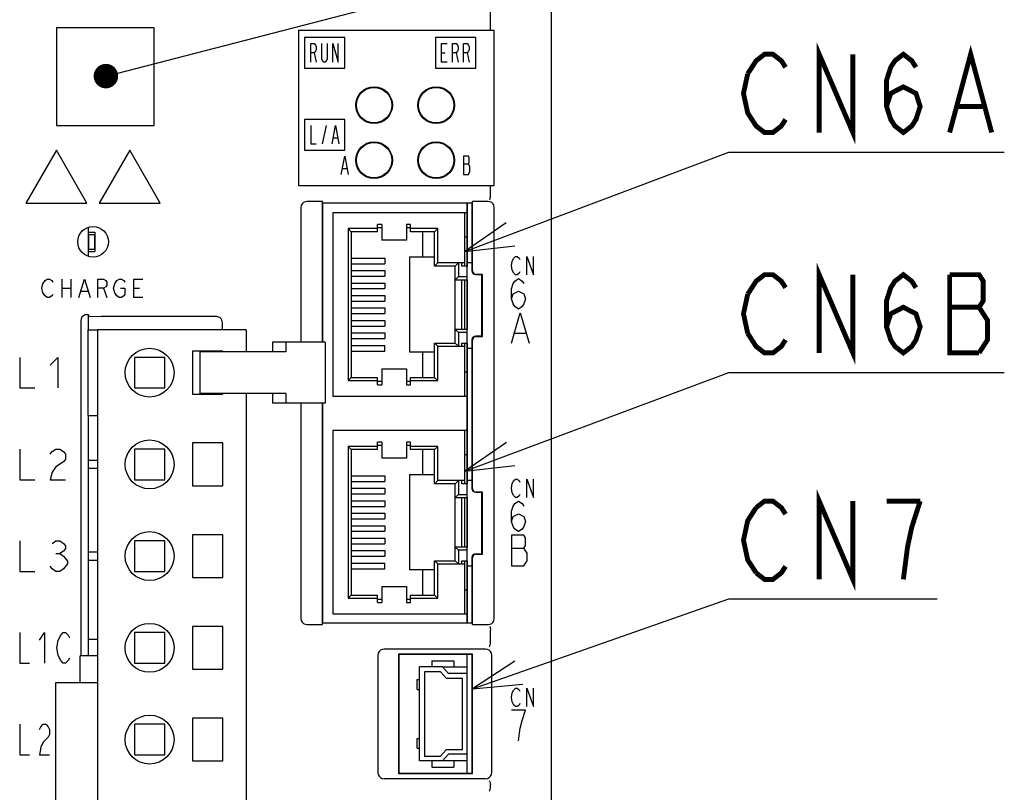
# Model space of a CAD drawing. Extents: x 60 to 814, y 62 to 540.
# Tile 7 of 25: x 422 to 502, y 355 to 419. Entities that reach past the tile are written whole.
import ezdxf

# ---------------------------------------------------------------- set-up
doc = ezdxf.new("R2010")
doc.units = 0
doc.header["$LTSCALE"] = 46.2
doc.layers.get('0').update_dxf_attribs({"linetype": 'CONTINUOUS'})
for name, color, linetype in [('ALL_AXIS', 7, 'CONTINUOUS'), ('ALL_CURVE', 7, 'CONTINUOUS'), ('ALL_FEATURES', 7, 'CONTINUOUS'), ('ALL_NOTE', 7, 'CONTINUOUS')]:
    doc.layers.add(name, color=color, linetype=linetype)

msp = doc.modelspace()

# ---------------------------------------------------------------- linework, layer by layer
at = {"color": 7, "linetype": 'CONTINUOUS'}
for p, q in [((427.1, 401.3), (427.65, 401.3)), ((427.125, 401.1), (427.125, 399.9)), ((427.125, 401.1), (427.625, 401.1)), ((427.625, 401.1), (427.625, 399.9)), ((427.65, 401.3), (427.65, 399.7)), ((427.1, 399.7), (427.65, 399.7)), ((427.125, 399.9), (427.625, 399.9)), ((427.875, 382.62), (427.1, 382.62)), ((427.1, 381.98), (427.875, 381.98)), ((427.875, 375.12), (427.1, 375.12)), ((427.1, 374.48), (427.875, 374.48)), ((456.077, 365.75), (458.1, 365.75)), ((458.1, 358.05), (456.077, 358.05))]:
    msp.add_line(p, q, dxfattribs=at)
at = {"layer": 'ALL_AXIS', "color": 7, "linetype": 'CONTINUOUS'}
for p, q in [((458.1, 398.388), (458.1, 403.667)), ((427.1, 401.676), (427.1, 399.324)), ((458.1, 398.8), (458.5, 398.8)), ((458.1, 393.34), (458.1, 397.4)), ((427.1, 394.545), (427.1, 393.3)), ((427.875, 393.3), (427.875, 311.3)), ((440.025, 393.3), (427.875, 393.3)), ((440.025, 393.3), (440.025, 391.5)), ((458.1, 380.588), (458.1, 392.212)), ((435.625, 391.55), (435.625, 388.05)), ((438.125, 391.55), (435.625, 391.55)), ((436.243, 391.5), (436.243, 388.1)), ((442.98, 391.5), (436.243, 391.5)), ((438.125, 391.5), (438.125, 391.55)), ((458.1, 391.8), (458.5, 391.8)), ((430.875, 391.05), (430.875, 388.55)), ((433.375, 391.05), (430.875, 391.05)), ((433.375, 388.55), (433.375, 391.05)), ((430.875, 388.55), (433.375, 388.55)), ((442.98, 388.1), (436.243, 388.1)), ((438.125, 388.05), (438.125, 388.1)), ((440.025, 388.1), (440.025, 311.3)), ((435.625, 388.05), (438.125, 388.05)), ((427.1, 386.3), (427.1, 368)), ((435.625, 384.05), (435.625, 380.55)), ((438.125, 384.05), (435.625, 384.05)), ((438.125, 380.55), (438.125, 384.05)), ((458.1, 381), (458.5, 381)), ((435.625, 380.55), (438.125, 380.55)), ((458.1, 375.54), (458.1, 379.6)), ((435.625, 376.55), (435.625, 373.05)), ((438.125, 376.55), (435.625, 376.55)), ((438.125, 373.05), (438.125, 376.55)), ((458.1, 369.333), (458.1, 374.412)), ((458.1, 374), (458.5, 374)), ((435.625, 373.05), (438.125, 373.05)), ((435.625, 369.05), (435.625, 365.55)), ((438.125, 369.05), (435.625, 369.05)), ((438.125, 365.55), (438.125, 369.05)), ((458.1, 365.2), (458.1, 366.75)), ((435.625, 365.55), (438.125, 365.55)), ((424.425, 364.45), (424.425, 340.15)), ((427.875, 364.45), (424.425, 364.45)), ((435.625, 361.55), (435.625, 358.05)), ((438.125, 361.55), (435.625, 361.55)), ((438.125, 358.05), (438.125, 361.55)), ((458.1, 357.05), (458.1, 358.6)), ((435.625, 358.05), (438.125, 358.05))]:
    msp.add_line(p, q, dxfattribs=at)
for centre, radius in [((450.48, 411.67), 1.45), ((455.56, 411.67), 1.45), ((450.48, 407.17), 1.45), ((455.56, 407.17), 1.45), ((432.125, 389.8), 2), ((432.125, 382.3), 2), ((432.125, 374.8), 2), ((432.125, 367.3), 2), ((432.125, 359.8), 2)]:
    msp.add_circle(centre, radius, dxfattribs=at)
at = {"layer": 'ALL_CURVE', "color": 7, "linetype": 'CONTINUOUS'}
for p, q in [((444.8, 417.2), (444.8, 414.7)), ((448.1, 417.2), (444.8, 417.2)), ((448.1, 414.7), (448.1, 417.2)), ((455.5, 417.2), (455.5, 414.7)), ((458.8, 417.2), (455.5, 417.2)), ((458.8, 414.7), (458.8, 417.2)), ((444.8, 414.7), (448.1, 414.7)), ((455.5, 414.7), (458.8, 414.7)), ((444.8, 410.5), (444.8, 408)), ((448.1, 410.5), (444.8, 410.5)), ((448.1, 408), (448.1, 410.5)), ((444.8, 408), (448.1, 408))]:
    msp.add_line(p, q, dxfattribs=at)
at = {"layer": 'ALL_CURVE', "color": 4, "linetype": 'CONTINUOUS'}
for p, q in [((445.3, 415.2), (445.3, 416.7)), ((445.3, 416.7), (445.581, 416.7)), ((445.581, 416.7), (445.694, 416.575)), ((445.694, 416.575), (445.75, 416.45)), ((445.75, 416.45), (445.75, 416.2)), ((446.2, 415.45), (446.2, 416.7)), ((446.65, 416.7), (446.65, 415.45)), ((447.1, 415.2), (447.1, 416.7)), ((447.1, 416.7), (447.55, 415.2)), ((447.55, 415.2), (447.55, 416.7)), ((456, 415.2), (456, 416.7)), ((456, 416.7), (456.45, 416.7)), ((456.9, 415.2), (456.9, 416.7)), ((456.9, 416.7), (457.181, 416.7)), ((457.181, 416.7), (457.294, 416.575)), ((457.294, 416.575), (457.35, 416.45)), ((457.35, 416.45), (457.35, 416.2)), ((457.8, 415.2), (457.8, 416.7)), ((457.8, 416.7), (458.081, 416.7)), ((458.081, 416.7), (458.194, 416.575)), ((458.194, 416.575), (458.25, 416.45)), ((458.25, 416.45), (458.25, 416.2)), ((445.581, 415.95), (445.3, 415.95)), ((445.694, 416.075), (445.581, 415.95)), ((445.581, 415.95), (445.75, 415.2)), ((445.75, 416.2), (445.694, 416.075)), ((456, 415.95), (456.281, 415.95)), ((457.181, 415.95), (456.9, 415.95)), ((457.294, 416.075), (457.181, 415.95)), ((457.181, 415.95), (457.35, 415.2)), ((457.35, 416.2), (457.294, 416.075)), ((458.081, 415.95), (457.8, 415.95)), ((458.194, 416.075), (458.081, 415.95)), ((458.081, 415.95), (458.25, 415.2)), ((458.25, 416.2), (458.194, 416.075)), ((446.256, 415.325), (446.2, 415.45)), ((446.369, 415.2), (446.256, 415.325)), ((446.481, 415.2), (446.369, 415.2)), ((446.594, 415.325), (446.481, 415.2)), ((446.65, 415.45), (446.594, 415.325)), ((456.45, 415.2), (456, 415.2)), ((445.3, 410), (445.3, 408.5)), ((446.256, 408.5), (446.594, 410)), ((447.044, 408.5), (447.325, 410)), ((447.325, 410), (447.606, 408.5)), ((445.3, 408.5), (445.75, 408.5)), ((447.156, 409), (447.494, 409)), ((424.5, 408), (422, 403.67)), ((427, 403.67), (424.5, 408)), ((430.5, 408), (428, 403.67)), ((433, 403.67), (430.5, 408)), ((447.8, 406), (448.081, 407.5)), ((448.081, 407.5), (448.363, 406)), ((457.8, 407.5), (457.8, 406)), ((458.194, 407.5), (457.8, 407.5)), ((458.25, 407.375), (458.194, 407.5)), ((457.8, 406.875), (458.194, 406.875)), ((458.194, 406.875), (458.25, 407)), ((458.306, 406.625), (458.194, 406.875)), ((458.25, 407), (458.25, 407.375)), ((458.306, 406.25), (458.306, 406.625)), ((447.913, 406.5), (448.25, 406.5)), ((457.8, 406), (458.194, 406)), ((458.194, 406), (458.306, 406.25)), ((422, 403.67), (427, 403.67)), ((428, 403.67), (433, 403.67)), ((461.705, 398.55), (461.775, 398.925)), ((461.775, 398.925), (461.914, 399.175)), ((461.914, 399.175), (462.053, 399.3)), ((462.053, 399.3), (462.193, 399.3)), ((462.193, 399.3), (462.332, 399.175)), ((462.332, 399.175), (462.402, 399.05)), ((462.959, 397.8), (462.959, 399.3)), ((462.959, 399.3), (463.516, 397.8)), ((463.516, 397.8), (463.516, 399.3)), ((461.775, 398.175), (461.705, 398.55)), ((461.914, 397.925), (461.775, 398.175)), ((462.053, 397.8), (461.914, 397.925)), ((462.193, 397.8), (462.053, 397.8)), ((462.332, 397.925), (462.193, 397.8)), ((462.402, 398.05), (462.332, 397.925)), ((423.3, 396.7), (423.392, 397.075)), ((423.392, 397.075), (423.576, 397.325)), ((423.576, 397.325), (423.759, 397.45)), ((423.759, 397.45), (423.943, 397.45)), ((423.943, 397.45), (424.127, 397.325)), ((424.127, 397.325), (424.219, 397.2)), ((424.954, 397.45), (424.954, 395.95)), ((425.689, 397.45), (425.689, 395.95)), ((426.332, 395.95), (426.791, 397.45)), ((426.791, 397.45), (427.251, 395.95)), ((427.894, 395.95), (427.894, 397.45)), ((427.894, 397.45), (428.353, 397.45)), ((428.353, 397.45), (428.537, 397.325)), ((428.537, 397.325), (428.629, 397.2)), ((428.629, 396.95), (428.537, 396.825)), ((428.629, 397.2), (428.629, 396.95)), ((429.18, 396.7), (429.272, 397.075)), ((429.272, 397.075), (429.456, 397.325)), ((429.456, 397.325), (429.639, 397.45)), ((429.639, 397.45), (429.823, 397.45)), ((429.823, 397.45), (430.007, 397.325)), ((430.007, 397.325), (430.099, 397.2)), ((430.834, 395.95), (430.834, 397.45)), ((430.834, 397.45), (431.569, 397.45)), ((461.705, 396.667), (461.85, 397.083)), ((461.85, 397.083), (461.995, 397.292)), ((461.995, 397.292), (462.286, 397.5)), ((462.286, 397.5), (462.576, 397.292)), ((462.576, 397.292), (462.721, 397.083)), ((423.392, 396.325), (423.3, 396.7)), ((423.576, 396.075), (423.392, 396.325)), ((424.219, 396.2), (424.127, 396.075)), ((424.954, 396.7), (425.689, 396.7)), ((426.516, 396.45), (427.067, 396.45)), ((428.353, 396.7), (427.894, 396.7)), ((428.537, 396.825), (428.353, 396.7)), ((428.353, 396.7), (428.629, 395.95)), ((429.272, 396.325), (429.18, 396.7)), ((429.456, 396.075), (429.272, 396.325)), ((429.731, 396.7), (430.099, 396.7)), ((430.099, 396.2), (430.007, 396.075)), ((430.099, 396.7), (430.099, 396.2)), ((430.834, 396.7), (431.293, 396.7)), ((461.705, 395.833), (461.705, 396.667)), ((461.705, 395.833), (461.85, 396.25)), ((461.85, 396.25), (462.286, 396.458)), ((462.286, 396.458), (462.721, 396.25)), ((462.721, 396.25), (462.866, 395.833)), ((423.759, 395.95), (423.576, 396.075)), ((423.943, 395.95), (423.759, 395.95)), ((424.127, 396.075), (423.943, 395.95)), ((429.639, 395.95), (429.456, 396.075)), ((429.823, 395.95), (429.639, 395.95)), ((430.007, 396.075), (429.823, 395.95)), ((431.569, 395.95), (430.834, 395.95)), ((461.85, 395.417), (461.705, 395.833)), ((461.995, 395.208), (461.85, 395.417)), ((462.721, 395.417), (462.576, 395.208)), ((462.866, 395.833), (462.721, 395.417)), ((461.705, 392.2), (462.431, 394.7)), ((462.286, 395), (461.995, 395.208)), ((462.576, 395.208), (462.286, 395)), ((462.431, 394.7), (463.156, 392.2)), ((461.995, 393.033), (462.866, 393.033)), ((421.5, 391.05), (421.5, 388.55)), ((424, 390.425), (424.625, 391.05)), ((424.625, 391.05), (424.625, 388.55)), ((421.5, 388.55), (422.75, 388.55)), ((421.5, 383.55), (421.5, 381.05)), ((424, 383.133), (424.156, 383.342)), ((424.156, 383.342), (424.469, 383.55)), ((424.469, 383.55), (424.781, 383.55)), ((424.781, 383.55), (425.094, 383.342)), ((425.094, 383.342), (425.25, 383.133)), ((425.094, 382.508), (424.469, 382.092)), ((425.25, 382.717), (425.094, 382.508)), ((425.25, 383.133), (425.25, 382.717)), ((424.156, 381.675), (424, 381.05)), ((424.469, 382.092), (424.156, 381.675)), ((421.5, 381.05), (422.75, 381.05)), ((424, 381.05), (425.25, 381.05)), ((461.775, 380.725), (461.914, 380.975)), ((461.914, 380.975), (462.053, 381.1)), ((462.053, 381.1), (462.193, 381.1)), ((462.193, 381.1), (462.332, 380.975)), ((462.332, 380.975), (462.402, 380.85)), ((462.959, 379.6), (462.959, 381.1)), ((462.959, 381.1), (463.516, 379.6)), ((463.516, 379.6), (463.516, 381.1)), ((461.705, 380.35), (461.775, 380.725)), ((461.775, 379.975), (461.705, 380.35)), ((461.914, 379.725), (461.775, 379.975)), ((462.053, 379.6), (461.914, 379.725)), ((461.995, 379.092), (462.286, 379.3)), ((462.193, 379.6), (462.053, 379.6)), ((462.332, 379.725), (462.193, 379.6)), ((462.286, 379.3), (462.576, 379.092)), ((462.402, 379.85), (462.332, 379.725)), ((461.705, 378.467), (461.85, 378.883)), ((461.705, 377.633), (461.705, 378.467)), ((461.85, 378.883), (461.995, 379.092)), ((462.576, 379.092), (462.721, 378.883)), ((461.705, 377.633), (461.85, 378.05)), ((461.85, 377.217), (461.705, 377.633)), ((461.85, 378.05), (462.286, 378.258)), ((462.286, 378.258), (462.721, 378.05)), ((462.721, 378.05), (462.866, 377.633)), ((462.866, 377.633), (462.721, 377.217)), ((461.995, 377.008), (461.85, 377.217)), ((462.286, 376.8), (461.995, 377.008)), ((462.576, 377.008), (462.286, 376.8)), ((462.721, 377.217), (462.576, 377.008)), ((421.5, 376.05), (421.5, 373.55)), ((424.156, 375.842), (424.469, 376.05)), ((424.469, 376.05), (424.781, 376.05)), ((424.781, 376.05), (425.094, 375.842)), ((461.705, 376.5), (461.705, 374)), ((462.721, 376.5), (461.705, 376.5)), ((462.866, 376.292), (462.721, 376.5)), ((462.866, 375.667), (462.866, 376.292)), ((425.094, 375.217), (424.781, 375.008)), ((425.094, 375.842), (425.25, 375.633)), ((425.25, 375.425), (425.094, 375.217)), ((425.25, 375.633), (425.25, 375.425)), ((461.705, 375.458), (462.721, 375.458)), ((462.721, 375.458), (462.866, 375.667)), ((463.011, 375.042), (462.721, 375.458)), ((424.469, 375.008), (424.781, 375.008)), ((424.781, 375.008), (425.094, 374.8)), ((425.094, 374.8), (425.406, 374.383)), ((462.721, 374), (463.011, 374.417)), ((463.011, 374.417), (463.011, 375.042)), ((424.156, 373.758), (424, 373.967)), ((424.469, 373.55), (424.156, 373.758)), ((425.094, 373.758), (424.781, 373.55)), ((425.406, 374.175), (425.094, 373.758)), ((425.406, 374.383), (425.406, 374.175)), ((461.705, 374), (462.721, 374)), ((421.5, 373.55), (422.75, 373.55)), ((424.781, 373.55), (424.469, 373.55)), ((421.5, 368.55), (421.5, 366.05)), ((423.125, 367.925), (423.531, 368.55)), ((423.531, 368.55), (423.531, 366.05)), ((424.648, 367.925), (424.852, 368.342)), ((424.852, 368.342), (425.055, 368.55)), ((425.055, 368.55), (425.258, 368.55)), ((425.258, 368.55), (425.461, 368.342)), ((425.461, 368.342), (425.562, 368.133)), ((424.547, 367.3), (424.648, 367.925)), ((424.648, 366.675), (424.547, 367.3)), ((424.852, 366.258), (424.648, 366.675)), ((425.562, 366.467), (425.461, 366.258)), ((421.5, 366.05), (422.312, 366.05)), ((425.055, 366.05), (424.852, 366.258)), ((425.258, 366.05), (425.055, 366.05)), ((425.461, 366.258), (425.258, 366.05)), ((461.914, 363.875), (462.053, 364)), ((462.053, 364), (462.193, 364)), ((462.193, 364), (462.332, 363.875)), ((462.959, 362.5), (462.959, 364)), ((462.959, 364), (463.516, 362.5)), ((463.516, 362.5), (463.516, 364)), ((461.705, 363.25), (461.775, 363.625)), ((461.775, 362.875), (461.705, 363.25)), ((461.775, 363.625), (461.914, 363.875)), ((462.332, 363.875), (462.402, 363.75)), ((461.914, 362.625), (461.775, 362.875)), ((462.053, 362.5), (461.914, 362.625)), ((462.193, 362.5), (462.053, 362.5)), ((462.332, 362.625), (462.193, 362.5)), ((462.402, 362.75), (462.332, 362.625)), ((462.866, 362.2), (461.705, 362.2)), ((462.576, 361.367), (462.866, 362.2)), ((421.5, 361.05), (421.5, 358.55)), ((423.125, 360.633), (423.227, 360.842)), ((423.227, 360.842), (423.43, 361.05)), ((423.43, 361.05), (423.633, 361.05)), ((423.633, 361.05), (423.836, 360.842)), ((423.836, 360.842), (423.938, 360.633)), ((462.286, 359.7), (462.431, 360.742)), ((462.431, 360.742), (462.576, 361.367)), ((423.836, 360.008), (423.43, 359.592)), ((423.938, 360.217), (423.836, 360.008)), ((423.938, 360.633), (423.938, 360.217)), ((423.227, 359.175), (423.125, 358.55)), ((423.43, 359.592), (423.227, 359.175)), ((421.5, 358.55), (422.312, 358.55)), ((423.125, 358.55), (423.938, 358.55))]:
    msp.add_line(p, q, dxfattribs=at)
at = {"layer": 'ALL_FEATURES', "color": 7, "linetype": 'CONTINUOUS'}
for p, q in [((465, 281), (465, 439)), ((460, 417.8), (460, 419.318)), ((424.5, 418), (424.5, 410)), ((432.5, 418), (424.5, 418)), ((432.5, 410), (432.5, 418)), ((444.3, 417.8), (444.3, 405.1)), ((444.3, 417.8), (460.3, 417.8)), ((460.3, 405.1), (460.3, 417.8)), ((424.5, 410), (432.5, 410)), ((444.3, 405.1), (460.3, 405.1)), ((460, 404.266), (460, 405.1)), ((446.265, 403.8), (444.996, 403.8)), ((446.265, 392.3), (446.265, 403.8)), ((446.3, 403.667), (446.265, 403.8)), ((446.3, 392.3), (446.3, 403.667)), ((458.5, 403.667), (446.3, 403.667)), ((458.5, 403.667), (458.535, 403.8)), ((458.5, 398.1), (458.5, 403.667)), ((458.535, 398.135), (458.535, 403.8)), ((459.804, 403.8), (458.535, 403.8)), ((444.5, 403.304), (444.5, 392.3)), ((447.1, 402.87), (447.1, 387.87)), ((458.1, 402.87), (447.1, 402.87)), ((457.9, 398.52), (457.9, 402.87)), ((460.3, 369.696), (460.3, 403.304)), ((450.77, 401.325), (450.77, 401.925)), ((451.12, 401.925), (450.77, 401.925)), ((451.12, 401.925), (451.12, 400.62)), ((453.12, 401.925), (453.12, 400.62)), ((453.47, 401.925), (453.12, 401.925)), ((453.47, 401.325), (453.47, 401.925)), ((448.35, 401.575), (448.35, 389.165)), ((448.6, 401.325), (448.35, 401.575)), ((450.77, 401.575), (448.35, 401.575)), ((448.6, 401.325), (448.6, 389.415)), ((450.77, 401.325), (448.6, 401.325)), ((450.77, 401.675), (451.12, 401.675)), ((453.12, 401.675), (453.47, 401.675)), ((455.68, 401.575), (453.47, 401.575)), ((455.43, 401.325), (453.47, 401.325)), ((454.43, 401.325), (454.43, 399.27)), ((455.68, 401.575), (455.43, 401.325)), ((455.43, 398.52), (455.43, 401.325)), ((455.68, 398.77), (455.68, 401.575)), ((453.12, 400.62), (451.12, 400.62)), ((457.9, 400.91), (458.1, 400.91)), ((448.6, 399.17), (451.36, 399.17)), ((448.6, 398.71), (451.36, 398.71)), ((451.36, 399.17), (451.36, 398.71)), ((453.37, 399.27), (453.37, 391.47)), ((453.37, 399.27), (455.43, 399.27)), ((455.43, 398.52), (455.68, 398.77)), ((457.9, 398.77), (455.68, 398.77)), ((457.12, 398.52), (457.37, 398.77)), ((457.37, 398.77), (457.37, 397.65)), ((457.65, 398.52), (457.65, 398.77)), ((448.6, 398.15), (451.36, 398.15)), ((451.36, 398.15), (451.36, 397.69)), ((457.12, 398.52), (455.43, 398.52)), ((457.12, 392.22), (457.12, 398.52)), ((458.1, 398.52), (457.65, 398.52)), ((458.1, 397.4), (458.1, 398.52)), ((459.3, 397.8), (458.8, 397.8)), ((459.335, 397.835), (458.835, 397.835)), ((459.335, 397.835), (459.3, 397.8)), ((459.3, 392.8), (459.3, 397.8)), ((459.335, 392.765), (459.335, 397.835)), ((448.6, 397.69), (451.36, 397.69)), ((448.6, 397.13), (451.36, 397.13)), ((451.36, 397.13), (451.36, 396.67)), ((457.37, 397.65), (457.12, 397.4)), ((457.12, 397.4), (458.1, 397.4)), ((457.37, 397.65), (458.1, 397.65)), ((457.65, 393.34), (457.65, 397.4)), ((457.9, 393.34), (457.9, 397.4)), ((448.6, 396.67), (451.36, 396.67)), ((448.6, 396.11), (451.36, 396.11)), ((448.6, 395.65), (451.36, 395.65)), ((451.36, 396.11), (451.36, 395.65)), ((427, 394.545), (427.1, 394.545)), ((427.1, 394.545), (427.161, 394.418)), ((448.6, 395.09), (451.36, 395.09)), ((448.6, 394.63), (451.36, 394.63)), ((451.36, 395.09), (451.36, 394.63)), ((426.5, 394.046), (426.5, 366.65)), ((427.161, 394.418), (428.179, 394.382)), ((437.582, 394.382), (428.179, 394.382)), ((438.082, 393.3), (438.082, 393.882)), ((448.6, 394.07), (451.36, 394.07)), ((451.36, 394.07), (451.36, 393.61)), ((427.1, 386.3), (427.1, 393.3)), ((427.1, 393.3), (427.875, 393.3)), ((448.6, 393.61), (451.36, 393.61)), ((448.6, 393.05), (451.36, 393.05)), ((451.36, 393.05), (451.36, 392.59)), ((457.12, 393.34), (457.37, 393.09)), ((458.1, 393.34), (457.12, 393.34)), ((457.37, 393.09), (457.37, 391.97)), ((458.1, 393.09), (457.37, 393.09)), ((458.1, 392.22), (458.1, 393.34)), ((442.184, 392.3), (442.184, 391.5)), ((446.49, 392.3), (442.184, 392.3)), ((443.254, 392.3), (443.254, 391.5)), ((446.49, 392.3), (446.49, 387.3)), ((448.6, 392.59), (451.36, 392.59)), ((455.43, 389.415), (455.43, 392.22)), ((455.43, 392.22), (457.12, 392.22)), ((455.68, 391.97), (455.43, 392.22)), ((457.37, 391.97), (457.12, 392.22)), ((457.65, 391.97), (457.65, 392.22)), ((457.65, 392.22), (458.1, 392.22)), ((457.9, 387.87), (457.9, 392.22)), ((458.5, 380.3), (458.5, 392.5)), ((458.535, 380.335), (458.535, 392.465)), ((458.8, 392.8), (459.3, 392.8)), ((458.835, 392.765), (459.335, 392.765)), ((459.335, 392.765), (459.3, 392.8)), ((443.254, 391.5), (442.98, 391.5)), ((448.6, 392.03), (451.36, 392.03)), ((448.6, 391.57), (451.36, 391.57)), ((451.36, 391.57), (451.36, 392.03)), ((455.43, 391.47), (453.37, 391.47)), ((454.43, 391.47), (454.43, 389.415)), ((455.68, 389.165), (455.68, 391.97)), ((455.68, 391.97), (457.9, 391.97)), ((451.12, 390.12), (451.12, 388.815)), ((451.12, 390.12), (453.12, 390.12)), ((453.12, 390.12), (453.12, 388.815)), ((458.1, 389.83), (457.9, 389.83)), ((448.6, 389.415), (448.35, 389.165)), ((448.35, 389.165), (450.77, 389.165)), ((448.6, 389.415), (450.77, 389.415)), ((450.77, 388.815), (450.77, 389.415)), ((451.12, 389.065), (450.77, 389.065)), ((453.47, 389.065), (453.12, 389.065)), ((453.47, 388.815), (453.47, 389.415)), ((453.47, 389.415), (455.43, 389.415)), ((453.47, 389.165), (455.68, 389.165)), ((455.68, 389.165), (455.43, 389.415)), ((442.184, 388.1), (442.184, 387.3)), ((443.254, 388.1), (442.98, 388.1)), ((443.254, 388.1), (443.254, 387.3)), ((450.77, 388.815), (451.12, 388.815)), ((453.12, 388.815), (453.47, 388.815)), ((446.49, 387.3), (442.184, 387.3)), ((444.5, 387.3), (444.5, 369.696)), ((446.265, 369.2), (446.265, 387.3)), ((446.3, 369.333), (446.3, 387.3)), ((447.1, 387.87), (458.1, 387.87)), ((427.1, 386.3), (427.875, 386.3)), ((447.1, 385.07), (447.1, 370.07)), ((458.1, 385.07), (447.1, 385.07)), ((457.9, 380.72), (457.9, 385.07)), ((450.77, 383.525), (450.77, 384.125)), ((451.12, 384.125), (450.77, 384.125)), ((451.12, 384.125), (451.12, 382.82)), ((453.12, 384.125), (453.12, 382.82)), ((453.47, 384.125), (453.12, 384.125)), ((453.47, 383.525), (453.47, 384.125)), ((430.875, 383.55), (430.875, 381.05)), ((433.375, 383.55), (430.875, 383.55)), ((433.375, 381.05), (433.375, 383.55)), ((448.35, 383.775), (448.35, 371.365)), ((448.6, 383.525), (448.35, 383.775)), ((450.77, 383.775), (448.35, 383.775)), ((448.6, 383.525), (448.6, 371.615)), ((450.77, 383.525), (448.6, 383.525)), ((450.77, 383.875), (451.12, 383.875)), ((453.12, 383.875), (453.47, 383.875)), ((455.68, 383.775), (453.47, 383.775)), ((455.43, 383.525), (453.47, 383.525)), ((454.43, 383.525), (454.43, 381.47)), ((455.68, 383.775), (455.43, 383.525)), ((455.43, 380.72), (455.43, 383.525)), ((455.68, 380.97), (455.68, 383.775)), ((453.12, 382.82), (451.12, 382.82)), ((457.9, 383.11), (458.1, 383.11)), ((430.875, 381.05), (433.375, 381.05)), ((448.6, 381.37), (451.36, 381.37)), ((448.6, 380.91), (451.36, 380.91)), ((451.36, 381.37), (451.36, 380.91)), ((453.37, 381.47), (453.37, 373.67)), ((453.37, 381.47), (455.43, 381.47)), ((455.43, 380.72), (455.68, 380.97)), ((457.9, 380.97), (455.68, 380.97)), ((457.12, 380.72), (457.37, 380.97)), ((457.37, 380.97), (457.37, 379.85)), ((457.65, 380.72), (457.65, 380.97)), ((448.6, 380.35), (451.36, 380.35)), ((451.36, 380.35), (451.36, 379.89)), ((457.12, 380.72), (455.43, 380.72)), ((457.12, 374.42), (457.12, 380.72)), ((458.1, 380.72), (457.65, 380.72)), ((458.1, 379.6), (458.1, 380.72)), ((448.6, 379.89), (451.36, 379.89)), ((448.6, 379.33), (451.36, 379.33)), ((451.36, 379.33), (451.36, 378.87)), ((457.37, 379.85), (457.12, 379.6)), ((457.12, 379.6), (458.1, 379.6)), ((457.37, 379.85), (458.1, 379.85)), ((457.65, 375.54), (457.65, 379.6)), ((457.9, 375.54), (457.9, 379.6)), ((459.3, 380), (458.8, 380)), ((459.335, 380.035), (458.835, 380.035)), ((459.335, 380.035), (459.3, 380)), ((459.3, 375), (459.3, 380)), ((459.335, 374.965), (459.335, 380.035)), ((448.6, 378.87), (451.36, 378.87)), ((448.6, 378.31), (451.36, 378.31)), ((448.6, 377.85), (451.36, 377.85)), ((451.36, 378.31), (451.36, 377.85)), ((448.6, 377.29), (451.36, 377.29)), ((448.6, 376.83), (451.36, 376.83)), ((451.36, 377.29), (451.36, 376.83)), ((430.875, 376.05), (430.875, 373.55)), ((433.375, 376.05), (430.875, 376.05)), ((433.375, 373.55), (433.375, 376.05)), ((448.6, 376.27), (451.36, 376.27)), ((451.36, 376.27), (451.36, 375.81)), ((448.6, 375.81), (451.36, 375.81)), ((448.6, 375.25), (451.36, 375.25)), ((451.36, 375.25), (451.36, 374.79)), ((458.1, 375.54), (457.12, 375.54)), ((457.12, 375.54), (457.37, 375.29)), ((457.37, 375.29), (457.37, 374.17)), ((458.1, 375.29), (457.37, 375.29)), ((458.1, 374.42), (458.1, 375.54)), ((448.6, 374.79), (451.36, 374.79)), ((455.43, 371.615), (455.43, 374.42)), ((455.43, 374.42), (457.12, 374.42)), ((455.68, 374.17), (455.43, 374.42)), ((457.37, 374.17), (457.12, 374.42)), ((457.65, 374.17), (457.65, 374.42)), ((457.65, 374.42), (458.1, 374.42)), ((457.9, 370.07), (457.9, 374.42)), ((458.5, 369.333), (458.5, 374.7)), ((458.535, 369.2), (458.535, 374.665)), ((458.8, 375), (459.3, 375)), ((458.835, 374.965), (459.335, 374.965)), ((459.335, 374.965), (459.3, 375)), ((448.6, 374.23), (451.36, 374.23)), ((448.6, 373.77), (451.36, 373.77)), ((451.36, 373.77), (451.36, 374.23)), ((455.43, 373.67), (453.37, 373.67)), ((454.43, 373.67), (454.43, 371.615)), ((455.68, 371.365), (455.68, 374.17)), ((455.68, 374.17), (457.9, 374.17)), ((430.875, 373.55), (433.375, 373.55)), ((451.12, 372.32), (451.12, 371.015)), ((451.12, 372.32), (453.12, 372.32)), ((453.12, 372.32), (453.12, 371.015)), ((458.1, 372.03), (457.9, 372.03)), ((448.6, 371.615), (448.35, 371.365)), ((448.35, 371.365), (450.77, 371.365)), ((448.6, 371.615), (450.77, 371.615)), ((450.77, 371.015), (450.77, 371.615)), ((451.12, 371.265), (450.77, 371.265)), ((453.47, 371.265), (453.12, 371.265)), ((453.47, 371.015), (453.47, 371.615)), ((453.47, 371.615), (455.43, 371.615)), ((453.47, 371.365), (455.68, 371.365)), ((455.68, 371.365), (455.43, 371.615)), ((450.77, 371.015), (451.12, 371.015)), ((453.12, 371.015), (453.47, 371.015)), ((447.1, 370.07), (458.1, 370.07)), ((444.996, 369.2), (446.265, 369.2)), ((446.265, 369.2), (446.3, 369.333)), ((446.3, 369.333), (458.5, 369.333)), ((458.535, 369.2), (458.5, 369.333)), ((458.535, 369.2), (459.804, 369.2)), ((427.1, 368), (427.1, 366.65)), ((427.1, 368), (427.875, 368)), ((430.875, 368.55), (430.875, 366.05)), ((433.375, 368.55), (430.875, 368.55)), ((433.375, 366.05), (433.375, 368.55)), ((460, 367.683), (460, 368.734)), ((459.6, 367.2), (451.3, 367.2)), ((426.435, 364.45), (426.435, 366.65)), ((427.875, 366.65), (426.435, 366.65)), ((450.8, 366.7), (450.8, 357.1)), ((452.465, 366.785), (452.465, 357.015)), ((458.535, 366.785), (452.465, 366.785)), ((452.465, 366.785), (452.5, 366.75)), ((452.5, 366.75), (452.5, 357.05)), ((458.5, 366.75), (452.5, 366.75)), ((458.535, 366.785), (458.5, 366.75)), ((458.5, 357.05), (458.5, 366.75)), ((458.535, 357.015), (458.535, 366.785)), ((460.1, 357.1), (460.1, 366.7)), ((430.875, 366.05), (433.375, 366.05)), ((454.2, 358.05), (454.2, 365.75)), ((456.077, 365.75), (454.2, 365.75)), ((455.2, 366.25), (455.2, 365.75)), ((455.2, 366.25), (457, 366.25)), ((456.077, 365.75), (456.577, 365.2)), ((457, 366.25), (457, 365.75)), ((454.6, 365.35), (454.6, 358.45)), ((455.9, 365.35), (454.6, 365.35)), ((456.4, 364.8), (455.9, 365.35)), ((457.7, 364.8), (456.4, 364.8)), ((458.1, 365.2), (456.577, 365.2)), ((457.7, 359), (457.7, 364.8)), ((458.1, 358.6), (458.1, 365.2)), ((454.01, 363.9), (454.01, 364.7)), ((454.01, 364.7), (454.2, 364.7)), ((454.01, 363.9), (454.2, 363.9)), ((430.875, 361.05), (430.875, 358.55)), ((433.375, 361.05), (430.875, 361.05)), ((433.375, 358.55), (433.375, 361.05)), ((454.01, 359.1), (454.01, 359.9)), ((454.01, 359.9), (454.2, 359.9)), ((430.875, 358.55), (433.375, 358.55)), ((454.01, 359.1), (454.2, 359.1)), ((454.6, 358.45), (455.9, 358.45)), ((455.9, 358.45), (456.4, 359)), ((456.577, 358.6), (456.077, 358.05)), ((456.4, 359), (457.7, 359)), ((458.1, 358.6), (456.577, 358.6)), ((456.077, 358.05), (454.2, 358.05)), ((455.2, 358.05), (455.2, 357.55)), ((455.2, 357.55), (457, 357.55)), ((457, 358.05), (457, 357.55)), ((452.465, 357.015), (452.5, 357.05)), ((452.465, 357.015), (458.535, 357.015)), ((452.5, 357.05), (458.5, 357.05)), ((458.535, 357.015), (458.5, 357.05)), ((459.6, 356.6), (451.3, 356.6)), ((460, 355.883), (460, 356.117))]:
    msp.add_line(p, q, dxfattribs=at)
at = {"layer": 'ALL_FEATURES', "color": 1, "linetype": 'CONTINUOUS'}
for p, q in [((458.1, 403.667), (458.1, 398.52)), ((458.1, 397.4), (458.1, 393.34)), ((458.1, 392.22), (458.1, 380.72)), ((458.1, 379.6), (458.1, 375.54)), ((458.1, 374.42), (458.1, 369.333)), ((458.1, 365.2), (458.1, 366.75)), ((458.1, 357.05), (458.1, 358.6))]:
    msp.add_line(p, q, dxfattribs=at)
at = {"layer": 'ALL_FEATURES', "color": 7, "linetype": 'CONTINUOUS'}
for points in [[(459.97, 404.019), (459.984, 404.087), (459.995, 404.172), (460, 404.266)], [(444.996, 403.8), (444.841, 403.776), (444.703, 403.706), (444.594, 403.597), (444.524, 403.459), (444.5, 403.304)], [(460.3, 403.304), (460.276, 403.459), (460.206, 403.597), (460.097, 403.706), (459.959, 403.776), (459.804, 403.8)], [(459.942, 403.965), (459.952, 403.976), (459.961, 403.994), (459.97, 404.019)], [(458.8, 397.8), (458.685, 397.823), (458.588, 397.888), (458.523, 397.985), (458.5, 398.1)], [(458.535, 398.135), (458.558, 398.02), (458.623, 397.923), (458.72, 397.858), (458.835, 397.835)], [(427, 394.545), (426.845, 394.521), (426.706, 394.45), (426.595, 394.34), (426.524, 394.2), (426.5, 394.046)], [(438.082, 393.882), (438.07, 393.992), (438.033, 394.099), (437.973, 394.195), (437.892, 394.274), (437.796, 394.334), (437.691, 394.37), (437.582, 394.382)], [(458.5, 392.5), (458.523, 392.615), (458.588, 392.712), (458.685, 392.777), (458.8, 392.8)], [(458.835, 392.765), (458.72, 392.742), (458.623, 392.677), (458.558, 392.58), (458.535, 392.465)], [(458.8, 380), (458.685, 380.023), (458.588, 380.088), (458.523, 380.185), (458.5, 380.3)], [(458.535, 380.335), (458.558, 380.22), (458.623, 380.123), (458.72, 380.058), (458.835, 380.035)], [(458.5, 374.7), (458.523, 374.815), (458.588, 374.912), (458.685, 374.977), (458.8, 375)], [(458.835, 374.965), (458.72, 374.942), (458.623, 374.877), (458.558, 374.78), (458.535, 374.665)], [(444.5, 369.696), (444.524, 369.541), (444.594, 369.403), (444.703, 369.294), (444.841, 369.224), (444.996, 369.2)], [(459.804, 369.2), (459.959, 369.224), (460.097, 369.294), (460.206, 369.403), (460.276, 369.541), (460.3, 369.696)], [(459.942, 369.035), (459.952, 369.024), (459.961, 369.006), (459.97, 368.981)], [(459.97, 368.981), (459.984, 368.913), (459.995, 368.828), (460, 368.734)], [(451.3, 367.2), (451.145, 367.176), (451.006, 367.105), (450.895, 366.994), (450.824, 366.855), (450.8, 366.7)], [(460.1, 366.7), (460.076, 366.855), (460.005, 366.994), (459.894, 367.105), (459.755, 367.176), (459.6, 367.2)], [(459.885, 367.379), (459.91, 367.401), (459.94, 367.46), (459.971, 367.551), (459.998, 367.661)], [(459.998, 367.661), (459.999, 367.668), (460, 367.675), (460, 367.683)], [(450.8, 357.1), (450.824, 356.945), (450.895, 356.806), (451.006, 356.695), (451.145, 356.624), (451.3, 356.6)], [(459.6, 356.6), (459.755, 356.624), (459.894, 356.695), (460.005, 356.806), (460.076, 356.945), (460.1, 357.1)], [(459.885, 356.421), (459.91, 356.399), (459.94, 356.34), (459.971, 356.249), (459.998, 356.139)], [(460, 356.117), (460, 356.125), (459.999, 356.132), (459.998, 356.139)], [(459.998, 355.861), (459.999, 355.868), (460, 355.875), (460, 355.883)], [(459.885, 355.579), (459.91, 355.601), (459.94, 355.66), (459.971, 355.751), (459.998, 355.861)]]:
    msp.add_lwpolyline(points, dxfattribs=at)
at = {"layer": 'ALL_FEATURES', "color": 1, "linetype": 'CONTINUOUS', "const_width": 0.084}
for points in [[(427.1, 401.676), (427.1, 399.324)], [(427.1, 394.545), (427.1, 393.3)], [(427.1, 386.3), (427.1, 368)]]:
    msp.add_lwpolyline(points, dxfattribs=at)
at = {"layer": 'ALL_FEATURES', "color": 7, "linetype": 'CONTINUOUS'}
for centre, radius in [((450.48, 411.67), 1.5), ((455.56, 411.67), 1.5), ((450.48, 407.17), 1.5), ((455.56, 407.17), 1.5), ((427.5, 400.5), 1.25)]:
    msp.add_circle(centre, radius, dxfattribs=at)
at = {"layer": 'ALL_NOTE', "color": 2, "linetype": 'CONTINUOUS'}
for p, q in [((429.519, 414.298), (479.5, 427.222)), ((457.9, 399.7), (479.5, 407.835)), ((479.5, 407.835), (480, 407.835)), ((480, 407.835), (502.016, 407.835)), ((457.9, 381.757), (479.5, 389.813)), ((479.5, 389.813), (480, 389.813)), ((480, 389.813), (502.016, 389.813)), ((458.535, 363.95), (479.5, 371.298)), ((479.5, 371.298), (480, 371.298)), ((480, 371.298), (496.512, 371.298))]:
    msp.add_line(p, q, dxfattribs=at)
at = {"layer": 'ALL_NOTE', "color": 2, "linetype": 'CONTINUOUS', "const_width": 0.4}
for points in [[(486.88, 409.435), (486.88, 415.835), (489.632, 409.435), (489.632, 415.835)], [(497.544, 409.435), (499.264, 415.835), (500.984, 409.435)], [(481.032, 414.235), (481.72, 415.302), (482.408, 415.835), (483.096, 415.835), (483.784, 415.302), (484.128, 414.769)], [(492.384, 411.569), (492.728, 412.635), (493.76, 413.169), (494.792, 412.635), (495.136, 411.569), (494.792, 410.502), (494.448, 409.969), (493.76, 409.435), (493.072, 409.969), (492.728, 410.502), (492.384, 411.569), (492.384, 413.702), (492.728, 414.769), (493.072, 415.302), (493.76, 415.835), (494.448, 415.302), (494.792, 414.769)], [(484.128, 410.502), (483.784, 409.969), (483.096, 409.435), (482.408, 409.435), (481.72, 409.969), (481.376, 410.502), (481.032, 411.035), (480.688, 412.635), (481.032, 414.235)], [(498.232, 411.569), (500.296, 411.569)], [(486.88, 391.413), (486.88, 397.813), (489.632, 391.413), (489.632, 397.813)], [(481.032, 396.213), (481.72, 397.28), (482.408, 397.813), (483.096, 397.813), (483.784, 397.28), (484.128, 396.746)], [(492.384, 393.546), (492.728, 394.613), (493.76, 395.146), (494.792, 394.613), (495.136, 393.546), (494.792, 392.48), (494.448, 391.946), (493.76, 391.413), (493.072, 391.946), (492.728, 392.48), (492.384, 393.546), (492.384, 395.68), (492.728, 396.746), (493.072, 397.28), (493.76, 397.813), (494.448, 397.28), (494.792, 396.746)], [(499.952, 395.146), (500.296, 395.68), (500.296, 397.28), (499.952, 397.813), (497.544, 397.813)], [(497.544, 397.813), (497.544, 391.413), (499.952, 391.413)], [(481.032, 393.013), (480.688, 394.613), (481.032, 396.213)], [(497.544, 395.146), (499.952, 395.146)], [(499.952, 391.413), (500.64, 392.48), (500.64, 394.08), (499.952, 395.146)], [(484.128, 392.48), (483.784, 391.946), (483.096, 391.413), (482.408, 391.413), (481.72, 391.946), (481.032, 393.013)], [(486.88, 372.898), (486.88, 379.298), (489.632, 372.898), (489.632, 379.298)], [(481.72, 378.764), (482.408, 379.298), (483.096, 379.298), (483.784, 378.764), (484.128, 378.231)], [(495.136, 379.298), (492.384, 379.298)], [(493.76, 372.898), (494.104, 375.564), (494.448, 377.164), (495.136, 379.298)], [(481.72, 373.431), (481.032, 374.498), (480.688, 376.098), (481.032, 377.698), (481.72, 378.764)], [(484.128, 373.964), (483.784, 373.431), (483.096, 372.898), (482.408, 372.898), (481.72, 373.431)]]:
    msp.add_lwpolyline(points, dxfattribs=at)
at = {"layer": 'ALL_NOTE', "color": 2, "linetype": 'CONTINUOUS', "const_width": 1}
msp.add_lwpolyline([(428.05, 414.047, 1), (429.05, 414.047, 1)], format="xyb", close=True, dxfattribs=at)
at = {"layer": 'ALL_NOTE', "color": 2, "linetype": 'CONTINUOUS'}
for points in [[(461.291, 402.045), (457.9, 399.7), (461.996, 400.174)], [(461.298, 384.092), (457.9, 381.757), (461.997, 382.218)], [(461.979, 366.217), (458.535, 363.95), (462.641, 364.329)]]:
    msp.add_lwpolyline(points, dxfattribs=at)

doc.saveas('drawing.dxf')
